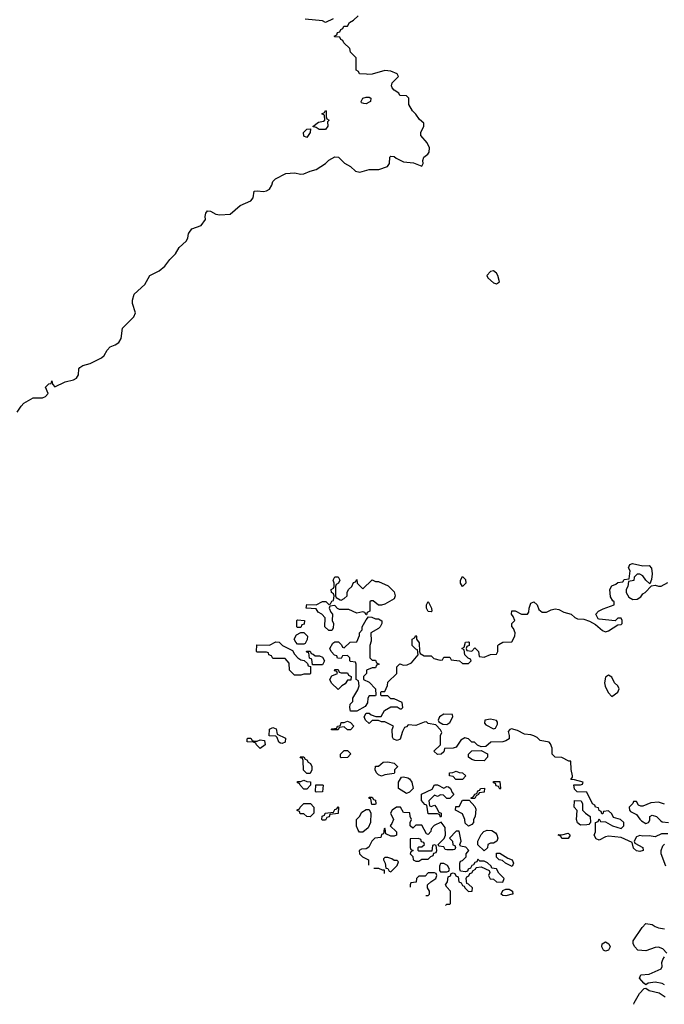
# Model space of a CAD drawing. Header units: inches. Extents: x 2380249 to 2585472, y 382747 to 546448.
# Tile 67 of 256: x 2448803 to 2452948, y 445041 to 451375. Entities that reach past the tile are written whole.
import ezdxf

# ---------------------------------------------------------------- set-up
doc = ezdxf.new("R2010")
doc.units = ezdxf.units.IN
doc.header["$MEASUREMENT"] = 0
for name, color, linetype in [('C4444', 7, 'Continuous'), ('C4445', 7, 'Continuous'), ('C4454', 7, 'Continuous'), ('C4455', 7, 'Continuous')]:
    doc.layers.add(name, color=color, linetype=linetype)

msp = doc.modelspace()

# ---------------------------------------------------------------- linework, layer by layer
at = {"layer": 'C4444', "color": 4, "elevation": 56}
msp.add_lwpolyline([(2448787, 448850), (2448812.3, 448890), (2448830, 448907.7), (2448890, 448942), (2448950, 448942.8), (2448969, 448951), (2448986, 448970), (2448970, 449012), (2448990, 449032), (2449006, 449034), (2449010, 449052), (2449014, 449030), (2449030, 449014), (2449094.8, 449045.2), (2449150, 449059.1), (2449169, 449070), (2449180.9, 449090), (2449184, 449130), (2449190, 449138), (2449209.4, 449150.6), (2449256.5, 449163.5), (2449330, 449201), (2449345.6, 449214.4), (2449365.2, 449250), (2449384, 449270), (2449416.6, 449283.4), (2449440.7, 449299.3), (2449455.1, 449324.9), (2449464, 449390), (2449536.5, 449463.5), (2449548.7, 449490), (2449529, 449550), (2449529.2, 449570), (2449539.3, 449610), (2449607.9, 449672.1), (2449639, 449730), (2449699.3, 449760.7), (2449736, 449790), (2449767.7, 449832.3), (2449805.2, 449870), (2449829.2, 449910), (2449873.2, 449950), (2449883.7, 449970), (2449889.6, 450000)], dxfattribs=at)
at = {"layer": 'C4445', "color": 4, "elevation": 56}
msp.add_lwpolyline([(2449889.6, 450000), (2449890, 450002), (2449909, 450030), (2449970, 450052), (2449998, 450090), (2449995.3, 450110), (2449999, 450130), (2450000, 450131.3)], dxfattribs=at)
at = {"layer": 'C4454', "color": 4}
for points, elevation in [([(2451850, 449759.3), (2451830, 449756), (2451806.8, 449730), (2451813.7, 449713.7), (2451850, 449682.8), (2451870, 449676), (2451888.7, 449690), (2451878, 449730), (2451870, 449744)], 56), ([(2450870, 447642), (2450890, 447652), (2450908, 447670), (2450908.9, 447691.1), (2450918, 447710), (2450938, 447730), (2450950, 447754), (2450962, 447758), (2450970, 447774), (2450974, 447750), (2451010, 447714), (2451070, 447772), (2451090, 447762), (2451110, 447762), (2451172.7, 447732.7), (2451210, 447694), (2451218, 447670), (2451210.8, 447649.2), (2451150, 447615.3), (2451130, 447608), (2451110, 447608), (2451076.4, 447636.4), (2451063.6, 447636.4), (2451054, 447630), (2451054, 447570), (2451038, 447562), (2451034, 447546), (2451030, 447546), (2451022, 447562), (2451010, 447566), (2450970, 447558), (2450920.4, 447580.4), (2450860.4, 447580.4), (2450847.3, 447587.3), (2450830, 447606), (2450798, 447602), (2450794, 447590), (2450803.6, 447563.6), (2450814, 447550), (2450812, 447510), (2450822, 447490), (2450819.6, 447460.4), (2450810, 447446), (2450790, 447446), (2450766, 447470), (2450767.3, 447527.3), (2450746, 447550), (2450723.1, 447563.1), (2450710, 447586), (2450646, 447590), (2450650, 447614), (2450710, 447612), (2450750, 447632), (2450771.6, 447631.6), (2450790, 447614), (2450802, 447618), (2450810, 447634), (2450822, 447638), (2450826, 447670), (2450822, 447682), (2450808, 447690), (2450806, 447710), (2450822, 447718), (2450826, 447730), (2450826, 447750), (2450818, 447770), (2450829.1, 447790.9), (2450850, 447792), (2450862, 447770), (2450854, 447750), (2450838, 447742), (2450834, 447730), (2450834, 447670), (2450838, 447658), (2450863.6, 447643.6)], 52), ([(2451650, 447728), (2451638, 447750), (2451638, 447770), (2451650, 447794), (2451670, 447774), (2451671.3, 447750)], 52), ([(2451450, 447566), (2451430, 447568), (2451418, 447590), (2451418, 447610), (2451430, 447632), (2451452, 447590), (2451454, 447570)], 52), ([(2451090, 447522), (2451110, 447522), (2451131.6, 447508.4), (2451132, 447490), (2451122, 447470), (2451110, 447458), (2451062, 447430), (2451063.6, 447376.4), (2451054, 447350), (2451054, 447270), (2451070, 447254), (2451090, 447254), (2451098, 447238), (2451114, 447230), (2451098, 447222), (2451090, 447206), (2451070, 447206), (2451034, 447190), (2451034, 447170), (2451014, 447150), (2451014, 447130), (2451050, 447114), (2451091.1, 447071.1), (2451094, 447030), (2451090, 447026), (2451050, 447026), (2451042, 447010), (2451039.6, 446980.4), (2451023.6, 446956.4), (2450970, 446928), (2450930, 446926), (2450926, 446950), (2450928.4, 446971.6), (2450946, 446990), (2450946, 447010), (2450976.4, 447063.6), (2450986, 447090), (2450982, 447122), (2450966, 447130), (2450966, 447230), (2450962, 447242), (2450930, 447246), (2450926, 447250), (2450926, 447270), (2450910, 447286), (2450878, 447282), (2450870, 447266), (2450847.3, 447267.3), (2450842, 447282), (2450827.3, 447287.3), (2450806, 447310), (2450798, 447330), (2450816.4, 447363.6), (2450830, 447374), (2450852.7, 447372.7), (2450872.7, 447352.7), (2450878, 447338), (2450890, 447334), (2450928.4, 447371.6), (2450970, 447374), (2450987.3, 447412.7), (2450988.4, 447431.6), (2451006, 447450), (2451006, 447470), (2451030, 447514), (2451046, 447534), (2451067.3, 447532.7)], 52), ([(2450590, 447466), (2450586, 447470), (2450586, 447510), (2450590, 447514), (2450634, 447510), (2450632.7, 447487.3), (2450618, 447482), (2450610, 447466)], 52), ([(2450590, 447358), (2450578, 447370), (2450568, 447390), (2450582, 447418), (2450610, 447434), (2450630, 447434), (2450654, 447410), (2450651.6, 447388.4), (2450638, 447362), (2450630, 447358)], 52), ([(2450570, 447158), (2450538, 447190), (2450536.4, 447236.4), (2450510, 447266), (2450430, 447266), (2450422, 447282), (2450406, 447290), (2450402, 447302), (2450390, 447306), (2450330, 447306), (2450326, 447310), (2450327.3, 447352.7), (2450408.4, 447351.6), (2450450, 447372), (2450471.6, 447371.6), (2450494, 447350), (2450558, 447318), (2450570, 447294), (2450592, 447270), (2450610, 447258), (2450632, 447252), (2450652.7, 447232.7), (2450658, 447218), (2450674, 447214), (2450674, 447170), (2450670, 447166), (2450630, 447166), (2450610, 447158)], 52), ([(2450702, 447282), (2450730, 447282), (2450750, 447274), (2450762, 447250), (2450750, 447226), (2450686, 447226), (2450682, 447262), (2450667.3, 447267.3), (2450662, 447302), (2450650, 447306), (2450647.3, 447312.7), (2450670, 447314), (2450678, 447298), (2450690, 447294)], 52), ([(2450870, 447174), (2450910, 447174), (2450918, 447158), (2450934, 447150), (2450932.7, 447127.3), (2450910, 447126), (2450896.9, 447103.1), (2450874, 447090), (2450850, 447066), (2450807.3, 447107.3), (2450798, 447130), (2450810, 447154), (2450846, 447170), (2450842, 447182), (2450827.3, 447187.3), (2450830, 447194), (2450850, 447194), (2450858, 447178)], 52), ([(2452590, 447158), (2452570, 447146), (2452562.8, 447110), (2452567.3, 447087.3), (2452586.4, 447046.4), (2452610, 447022), (2452648.7, 447050), (2452657.2, 447070), (2452648.7, 447090), (2452628, 447110), (2452610, 447146)], 52), ([(2451530, 446908.7), (2451502, 446890), (2451494, 446870), (2451498, 446858), (2451523.6, 446843.6), (2451550, 446842), (2451570, 446854), (2451588, 446890), (2451586, 446906)], 52), ([(2450490, 446718), (2450480.4, 446720.4), (2450468.4, 446728.4), (2450458, 446758), (2450450, 446766), (2450407.3, 446767.3), (2450408.9, 446811.1), (2450430, 446822), (2450452.7, 446812.7), (2450458, 446778), (2450512.7, 446752.7), (2450510, 446728)], 52), ([(2450910, 446806), (2450890, 446826), (2450858, 446822), (2450850, 446806), (2450810, 446806), (2450806, 446810), (2450810, 446814), (2450842, 446818), (2450846, 446830), (2450866, 446834), (2450870, 446854), (2450890, 446854), (2450910, 446862), (2450930, 446854), (2450952, 446830), (2450930, 446806)], 52), ([(2451830, 446875.3), (2451794, 446870), (2451792, 446850), (2451799.6, 446839.6), (2451850, 446814), (2451862, 446818), (2451876.4, 446843.6), (2451876.4, 446856.4), (2451870, 446866)], 52), ([(2450310, 446734), (2450330, 446734), (2450350, 446742), (2450378, 446738), (2450382, 446710), (2450350, 446686), (2450326, 446710), (2450322, 446722), (2450307.3, 446727.3), (2450266, 446730), (2450266, 446750), (2450270, 446754), (2450290, 446754), (2450298, 446738)], 52), ([(2450650, 446526), (2450627.3, 446547.3), (2450626, 446610), (2450622, 446622), (2450610, 446626), (2450607.3, 446632.7), (2450630, 446634), (2450638, 446618), (2450650, 446614), (2450658, 446598), (2450674, 446590), (2450682, 446570), (2450682, 446550), (2450670, 446526)], 52), ([(2450870, 446626), (2450866, 446630), (2450866, 446650), (2450890, 446674), (2450910, 446674), (2450931.6, 446651.6), (2450910, 446628)], 52), ([(2451790, 446608), (2451730, 446608.7), (2451710, 446615.3), (2451689.2, 446630), (2451688.7, 446650), (2451710, 446672), (2451770, 446674), (2451811.6, 446651.6), (2451812, 446630)], 52), ([(2451130, 446508), (2451110, 446518), (2451098, 446530), (2451088, 446550), (2451090, 446574), (2451110, 446574), (2451140.4, 446599.6), (2451170, 446602), (2451210, 446592), (2451231.6, 446571.6), (2451231.6, 446568.4), (2451214, 446550), (2451214, 446530), (2451210, 446526), (2451150, 446518)], 52), ([(2451650, 446488), (2451608.4, 446488.4), (2451590, 446506), (2451566, 446510), (2451566, 446530), (2451587.3, 446532.7), (2451610, 446542), (2451630, 446532), (2451650, 446531.3), (2451672, 446510)], 52), ([(2450630, 446426), (2450606, 446450), (2450602, 446462), (2450590, 446466), (2450590, 446474), (2450610, 446474), (2450630, 446482), (2450650, 446474), (2450672.7, 446472.7), (2450674, 446450), (2450650, 446426)], 52), ([(2450710, 446406), (2450706, 446410), (2450708, 446452), (2450750, 446454), (2450754, 446450), (2450750, 446408)], 52), ([(2451290, 446398), (2451238, 446430), (2451238, 446470), (2451258, 446502), (2451270, 446504.7), (2451298, 446498), (2451310.7, 446490.7), (2451324.7, 446470), (2451334, 446430), (2451310, 446406)], 52), ([(2451530, 446432), (2451550, 446442), (2451559.6, 446439.6), (2451574, 446430), (2451583.6, 446403.6), (2451594, 446390), (2451570, 446366), (2451550, 446366), (2451527.3, 446387.3), (2451510, 446388), (2451490, 446378), (2451470, 446386), (2451434, 446350), (2451438, 446318), (2451450, 446314), (2451470, 446322), (2451482, 446310), (2451498, 446278), (2451514, 446270), (2451514, 446250), (2451510, 446246), (2451502, 446262), (2451490, 446266), (2451430, 446266), (2451422, 446322), (2451407.3, 446327.3), (2451387.3, 446352.7), (2451387.3, 446392.7), (2451455.3, 446424.7), (2451470, 446454), (2451490, 446452)], 52), ([(2451890, 446426), (2451882, 446442), (2451867.3, 446447.3), (2451862, 446462), (2451850, 446466), (2451850, 446474), (2451890, 446474), (2451894, 446430)], 52), ([(2451706, 446366), (2451706, 446370), (2451722, 446378), (2451730, 446394), (2451742, 446398), (2451750, 446414), (2451762, 446418), (2451766, 446430), (2451791.3, 446431.3), (2451790, 446406), (2451758, 446402), (2451754, 446390), (2451738, 446382), (2451730, 446366)], 52), ([(2450670, 446248), (2450648.7, 446248.7), (2450630, 446266), (2450607.3, 446267.3), (2450602, 446282), (2450587.3, 446287.3), (2450587.3, 446292.7), (2450602, 446298), (2450606, 446310), (2450630, 446332), (2450672.7, 446332.7), (2450694, 446310), (2450694, 446270)], 52), ([(2451090, 446326), (2451067.3, 446327.3), (2451062, 446362), (2451050, 446366), (2451050, 446374), (2451070, 446374), (2451078, 446358), (2451090, 446354), (2451094, 446330)], 52), ([(2451690, 446188), (2451667.3, 446207.3), (2451666, 446230), (2451650, 446266), (2451606, 446290), (2451607.3, 446312.7), (2451630, 446314), (2451650, 446354), (2451694, 446354), (2451730, 446314), (2451736.9, 446296.9), (2451732, 446250), (2451722, 446230), (2451722, 446210), (2451710, 446198)], 52), ([(2452410, 446194), (2452389, 446209), (2452384, 446230), (2452388.4, 446288.4), (2452368, 446310), (2452370, 446352), (2452414, 446350), (2452422, 446330), (2452422, 446290), (2452442, 446270), (2452472, 446250), (2452474, 446210), (2452470, 446206), (2452462, 446198), (2452450, 446195.3)], 52), ([(2450750, 446226), (2450746, 446230), (2450748, 446252), (2450762, 446258), (2450768.4, 446271.6), (2450822, 446278), (2450830, 446294), (2450842, 446298), (2450850, 446312), (2450854, 446310), (2450852, 446268), (2450798, 446262), (2450792.7, 446247.3), (2450778, 446242), (2450770, 446226)], 52), ([(2451010, 446148), (2450988.4, 446148.4), (2450980.4, 446160.4), (2450968, 446188), (2450968, 446230), (2450988, 446250), (2451003.1, 446276.9), (2451030, 446294), (2451050, 446294), (2451062, 446270), (2451058, 446210), (2451043.6, 446176.4)], 52), ([(2451790, 446028), (2451750, 446066), (2451748, 446090), (2451770, 446134), (2451787.3, 446152.7), (2451810, 446162), (2451839.6, 446159.6), (2451863.6, 446143.6), (2451871.6, 446131.6), (2451878, 446110), (2451872, 446090), (2451850, 446078), (2451830, 446078), (2451814, 446070), (2451811.6, 446048.4)], 52), ([(2452290, 446108), (2452282, 446122), (2452266, 446130), (2452270, 446134), (2452290, 446132), (2452330, 446142), (2452342, 446130), (2452330, 446108)], 52), ([(2451367.3, 446107.3), (2451314, 446106), (2451314, 446050), (2451318, 446038), (2451334, 446030), (2451318, 446022), (2451314, 446010), (2451332, 445992), (2451334, 445970), (2451350, 445962), (2451370, 445962), (2451390, 445974), (2451430, 445974), (2451447.3, 445992.7), (2451462, 445998), (2451466, 446014), (2451482, 446018), (2451486, 446030), (2451482, 446062), (2451470, 446066), (2451458, 446062), (2451454, 446026), (2451370, 446026), (2451366, 446030), (2451366, 446050), (2451370, 446054), (2451390, 446054), (2451406, 446070), (2451402, 446082), (2451387.3, 446087.3), (2451382, 446102)], 52), ([(2451970, 445928), (2451926, 445950), (2451907.3, 445967.3), (2451886, 445970), (2451868.4, 445988.4), (2451870, 446014), (2451890, 446014), (2451941, 445981), (2451970.8, 445970.8), (2451978, 445950)], 52), ([(2451170, 445986), (2451150, 445986), (2451142, 445978), (2451142, 445970), (2451154, 445950), (2451158, 445918), (2451170, 445914), (2451178, 445898), (2451190, 445894), (2451230, 445934), (2451238, 445958), (2451230, 445966), (2451210, 445966), (2451196.4, 445976.4)], 52), ([(2451530, 445948), (2451510, 445946), (2451502, 445930), (2451502, 445902), (2451510, 445894), (2451550, 445894), (2451562, 445898), (2451566, 445910), (2451554.6, 445934.6)], 52), ([(2451930, 445739), (2451910, 445742), (2451898, 445750), (2451910, 445774), (2451930, 445782), (2451950, 445782), (2451972, 445770), (2451974, 445750), (2451970, 445748.7)], 52), ([(2452570, 445382), (2452558, 445390), (2452546, 445410), (2452548.9, 445431.1), (2452570, 445442), (2452592, 445430), (2452601, 445410), (2452590, 445389)], 52)]:
    msp.add_lwpolyline(points, close=True, dxfattribs=dict(at, elevation=elevation))
at = {"layer": 'C4454', "color": 4, "elevation": 52}
for points in [[(2452970, 446138), (2452930, 446138), (2452890, 446118), (2452850, 446124), (2452810, 446122), (2452790, 446128), (2452770, 446118), (2452754, 446090), (2452758, 446078), (2452810.8, 446050.8), (2452812, 446030), (2452790, 446024), (2452768.9, 446028.9), (2452750, 446046), (2452742, 446082), (2452670, 446115.3), (2452590, 446122), (2452570, 446118), (2452530, 446098), (2452510, 446106), (2452498, 446130), (2452506, 446150), (2452506, 446210), (2452522, 446218), (2452530, 446234), (2452538, 446218), (2452570, 446214), (2452614, 446190), (2452670, 446172), (2452688, 446190), (2452688, 446210), (2452666, 446230), (2452622, 446242), (2452610, 446266), (2452590, 446286), (2452558, 446282), (2452552.7, 446267.3), (2452547.3, 446267.3), (2452542, 446282), (2452528.4, 446288.4), (2452526, 446306), (2452506, 446310), (2452502, 446322), (2452486, 446330), (2452450, 446406), (2452388.4, 446408.4), (2452370, 446426), (2452367.3, 446452.7), (2452410, 446454), (2452422, 446458), (2452426, 446470), (2452370, 446486), (2452347.3, 446487.3), (2452358, 446502), (2452358, 446510), (2452348.4, 446551.6), (2452346, 446606), (2452334, 446606), (2452290, 446628), (2452246, 446630), (2452226, 446650), (2452226, 446690), (2452216.4, 446716.4), (2452207.3, 446727.3), (2452150, 446738), (2452130, 446758), (2452110, 446768.7), (2452090, 446775.3), (2452050, 446778), (2452003.1, 446803.1), (2451966, 446814), (2451954, 446810), (2451944.7, 446795.3), (2451951.3, 446771.3), (2451951.3, 446750), (2451930, 446735.3), (2451910, 446728.7), (2451832.7, 446727.3), (2451799.6, 446700.4), (2451770, 446698), (2451747.3, 446707.3), (2451727.3, 446727.3), (2451710, 446728), (2451688.9, 446748.9), (2451665.4, 446754.6), (2451639.8, 446740.2), (2451610, 446695.3), (2451590, 446688), (2451534, 446686), (2451530, 446666), (2451514, 446650), (2451490, 446648.7), (2451466, 446670), (2451508, 446710), (2451508.7, 446771.3), (2451518, 446790), (2451510, 446806), (2451478, 446838), (2451430, 446848), (2451418, 446858), (2451403.6, 446856.4), (2451350, 446835.3), (2451302, 446838), (2451290, 446826), (2451278, 446822), (2451263.6, 446796.4), (2451250, 446746), (2451230, 446738), (2451207.3, 446747.3), (2451200.4, 446760.4), (2451198, 446810), (2451206, 446830), (2451150, 446858), (2451130, 446858), (2451110, 446866), (2451070, 446866), (2451050, 446848), (2451026, 446870), (2451018, 446890), (2451030, 446914), (2451050, 446914), (2451063.6, 446903.6), (2451092.7, 446892.7), (2451127.3, 446892.7), (2451148.7, 446931.3), (2451190, 446954), (2451230, 446954), (2451250, 446942), (2451258, 446942), (2451266, 446950), (2451262, 446982), (2451210, 447006), (2451190, 447006), (2451170, 447026), (2451130, 447026), (2451126, 447030), (2451126, 447050), (2451130, 447054), (2451150, 447054), (2451167.3, 447092.7), (2451170, 447114), (2451228, 447170), (2451227.3, 447212.7), (2451248.4, 447231.6), (2451270, 447222), (2451294.6, 447225.4), (2451323.1, 447236.9), (2451366, 447290), (2451362, 447322), (2451350, 447326), (2451326, 447350), (2451326, 447390), (2451342, 447398), (2451350, 447414), (2451354, 447410), (2451354, 447390), (2451372.7, 447367.3), (2451374, 447310), (2451378, 447298), (2451403.6, 447283.6), (2451450, 447282), (2451465.4, 447265.4), (2451506, 447254), (2451522, 447258), (2451530, 447274), (2451570, 447274), (2451578, 447258), (2451631.6, 447251.6), (2451650, 447234), (2451690, 447234), (2451706, 447250), (2451702, 447262), (2451687.3, 447267.3), (2451666, 447290), (2451662, 447322), (2451646, 447330), (2451662, 447338), (2451668.7, 447371.3), (2451690, 447374), (2451694, 447370), (2451694, 447350), (2451678, 447342), (2451674, 447330), (2451678, 447318), (2451710, 447314), (2451730, 447334), (2451754, 447310), (2451758, 447278), (2451790, 447274), (2451830, 447292), (2451870, 447294), (2451878, 447310), (2451878, 447350), (2451883.1, 447356.9), (2451910, 447371.3), (2451968, 447372), (2451988, 447410), (2451988.7, 447430), (2451979, 447459), (2451968.4, 447471.6), (2451968.4, 447491.6), (2451986, 447510), (2451976.4, 447536.4), (2451966, 447550), (2451967.3, 447572.7), (2451990, 447572), (2452030, 447551.3), (2452068.4, 447551.6), (2452076.4, 447563.6), (2452079, 447590), (2452090, 447622), (2452110, 447631.3), (2452131.3, 447610), (2452141, 447581), (2452163.6, 447563.6), (2452190, 447564.7), (2452220.2, 447579.8), (2452245.4, 447585.4), (2452270, 447581), (2452302.8, 447562.8), (2452350, 447551.3), (2452372, 447530), (2452390, 447521), (2452430, 447518.8), (2452466.4, 447506.4), (2452505.4, 447485.4), (2452550, 447446), (2452570, 447438), (2452590, 447444.7), (2452650, 447482), (2452670, 447484.7), (2452678, 447490), (2452678, 447510), (2452670, 447526), (2452650, 447526), (2452632, 447508), (2452530, 447518), (2452522, 447522), (2452508, 447550), (2452526, 447570), (2452554.6, 447585.4), (2452626, 447610), (2452626, 447630), (2452616.4, 447636.4), (2452603.1, 447663.1), (2452598, 447710), (2452610, 447734), (2452636.4, 447743.6), (2452650, 447754), (2452682, 447758), (2452690, 447774), (2452722, 447778), (2452728, 447830), (2452718, 447850), (2452726, 447870), (2452744, 447876), (2452810, 447861), (2452850, 447864.7), (2452866.4, 447846.4), (2452870.5, 447809.5), (2452865.4, 447774.6), (2452854, 447746), (2452828.7, 447768.7), (2452810, 447798), (2452790, 447808), (2452772.7, 447807.3), (2452754, 447790), (2452752.7, 447767.3), (2452718, 447762), (2452714, 447730), (2452702, 447710), (2452702, 447690), (2452719.6, 447659.6), (2452746.4, 447646.4), (2452773.2, 447646.8), (2452797.2, 447662.8), (2452810, 447682), (2452826, 447690), (2452866, 447734), (2452890, 447738), (2452910, 447731.3), (2452928.4, 447731.6), (2452970, 447754.8)], [(2452949.5, 446329.5), (2452910, 446341.2), (2452862, 446338), (2452810, 446315.3), (2452796.4, 446316.4), (2452783.1, 446323.1), (2452770, 446346), (2452750, 446346), (2452746, 446334), (2452722, 446310), (2452724.7, 446290), (2452730, 446282), (2452770, 446262), (2452790, 446232), (2452802, 446222), (2452830, 446204.7), (2452846, 446210), (2452854, 446226), (2452855.3, 446250), (2452870, 446258.8), (2452898, 446250), (2452922.8, 446222.8), (2452935.3, 446215.3), (2452974, 446210)], [(2451541.2, 445676.1), (2451550, 445686), (2451570, 445686), (2451574, 445690), (2451574, 445770), (2451550, 445794), (2451542, 445810), (2451554, 445830), (2451558, 445862), (2451572.7, 445867.3), (2451578, 445882), (2451590, 445886), (2451602, 445882), (2451607.3, 445867.3), (2451622, 445862), (2451626, 445830), (2451642, 445822), (2451650, 445806), (2451662, 445802), (2451666, 445790), (2451690, 445766), (2451712, 445768), (2451714, 445790), (2451690, 445814), (2451678, 445818), (2451674, 445850), (2451678, 445862), (2451692, 445868), (2451698, 445882), (2451710, 445886), (2451718, 445902), (2451734, 445910), (2451738, 445922), (2451770, 445926), (2451822, 445902), (2451826, 445890), (2451818, 445870), (2451827.3, 445847.3), (2451850, 445846), (2451868.4, 445828.4), (2451910, 445826), (2451918, 445850), (2451884.7, 445884.7), (2451870, 445912), (2451838, 445918), (2451834, 445930), (2451811.6, 445951.6), (2451790, 445962), (2451762, 445962), (2451750, 445974), (2451742, 445958), (2451730, 445954), (2451722, 445938), (2451710, 445934), (2451702, 445918), (2451686, 445910), (2451682, 445898), (2451670, 445894), (2451638, 445898), (2451634, 445910), (2451634, 445950), (2451638, 445962), (2451650, 445966), (2451674, 445990), (2451674, 446010), (2451692, 446030), (2451671.6, 446051.6), (2451638, 446058), (2451634, 446070), (2451642, 446090), (2451630, 446154), (2451610, 446154), (2451566, 446110), (2451586, 446090), (2451588, 446068), (2451602, 446062), (2451606, 446050), (2451602, 446038), (2451590, 446034), (2451550, 446034), (2451538, 446038), (2451530, 446054), (2451498, 446058), (2451494, 446070), (2451532.7, 446107.3), (2451542, 446130), (2451539.6, 446179.6), (2451512.7, 446212.7), (2451468.9, 446191.1), (2451448, 446170), (2451447.3, 446152.7), (2451430, 446134), (2451418, 446138), (2451390, 446194), (2451350, 446194), (2451330, 446174), (2451314, 446190), (2451314, 446210), (2451322, 446230), (2451314, 446250), (2451312.7, 446272.7), (2451270, 446274), (2451252, 446310), (2451226, 446310), (2451198, 446290), (2451188, 446270), (2451206, 446230), (2451196.4, 446203.6), (2451186, 446190), (2451226, 446150), (2451226, 446130), (2451210, 446122), (2451190, 446122), (2451158, 446138), (2451154, 446170), (2451150, 446174), (2451146, 446170), (2451142, 446138), (2451130, 446134), (2451126, 446114), (2451086, 446110), (2451068.4, 446091.6), (2451048.4, 446051.6), (2451030, 446042), (2451000.4, 446039.6), (2450986, 446030), (2450988, 446010), (2451008, 445990), (2451046, 445970), (2451046, 445935.7)], [(2452957, 445930), (2452928, 446010), (2452928, 446030), (2452939, 446061), (2452950, 446072)], [(2451079.8, 445918), (2451110, 445918), (2451134, 445906), (2451146, 445906), (2451146, 445883.3)], [(2451470, 445886), (2451430, 445886), (2451410, 445866), (2451370, 445866), (2451354, 445850), (2451352.7, 445827.3), (2451318, 445822), (2451314, 445810), (2451314, 445795.2)], [(2451415.5, 445742), (2451430, 445742), (2451438, 445750), (2451438, 445770), (2451426, 445790), (2451426, 445810), (2451446, 445830), (2451478, 445850), (2451486, 445870), (2451482, 445882), (2451470, 445886)], [(2452964, 445370), (2452938.3, 445398.3), (2452910, 445407.8), (2452890, 445406.3), (2452830, 445385.6), (2452778, 445390), (2452759, 445410), (2452748.7, 445430), (2452748.7, 445450), (2452804.7, 445535.3), (2452830, 445562), (2452870, 445554.8), (2452890, 445540.7), (2452910, 445533.4), (2452950, 445527.7)], [(2452950, 445166), (2452934, 445174), (2452890, 445182.9), (2452843.5, 445176.5), (2452830, 445166), (2452816.4, 445176.4), (2452789.2, 445209.2), (2452798, 445230), (2452850, 445234.9), (2452928.7, 445270), (2452934.6, 445285.4), (2452932.7, 445310), (2452939.3, 445330), (2452950, 445346)], [(2452752.4, 445041.1), (2452755.3, 445050), (2452788, 445110), (2452818, 445142), (2452830, 445144.7), (2452851.3, 445130), (2452914.8, 445114.8), (2452954, 445090)]]:
    msp.add_lwpolyline(points, dxfattribs=at)
at = {"layer": 'C4455', "color": 4, "elevation": 56}
for points in [[(2450000, 450131.3), (2450010, 450144.7), (2450030, 450142.8), (2450064.5, 450124.5), (2450090, 450119.1), (2450156.5, 450123.5), (2450220.9, 450179.1), (2450289.6, 450210.4), (2450305.2, 450230), (2450310, 450271.3), (2450330, 450274.8), (2450370, 450270.7), (2450390, 450274), (2450410, 450286), (2450425.2, 450310), (2450430, 450334), (2450448.4, 450351.6), (2450514, 450386), (2450570.7, 450390.7), (2450610, 450381), (2450630, 450382.8), (2450670, 450401), (2450710, 450411), (2450768.7, 450450), (2450790, 450471.3), (2450830, 450494), (2450854, 450490), (2450891.6, 450451.6), (2450930, 450431.3), (2450962, 450402), (2450990, 450394.8), (2451050, 450411), (2451111.6, 450411.6), (2451168, 450430), (2451182, 450450), (2451184, 450490), (2451190, 450498), (2451210, 450496), (2451224, 450484), (2451270, 450460.7), (2451335.3, 450455.3), (2451390, 450434), (2451398, 450450), (2451395.3, 450470), (2451402, 450490), (2451428, 450510), (2451436.4, 450523.6), (2451438, 450550), (2451423.1, 450583.1), (2451382, 450630), (2451382, 450650), (2451402, 450690), (2451402, 450710), (2451373.6, 450733.6), (2451350, 450768), (2451328, 450790), (2451306, 450830), (2451306, 450870), (2451290, 450886), (2451248.4, 450888.4), (2451242, 450902), (2451210, 450922), (2451198, 450938), (2451194, 450950), (2451199, 450970), (2451239, 451010), (2451230, 451028), (2451190, 451045.2), (2451150, 451049.2), (2451070, 451024), (2451042, 451022), (2451034, 451026), (2450987.3, 451027.3), (2450982, 451042), (2450966, 451050), (2450966, 451130), (2450930, 451166), (2450926, 451190), (2450887.3, 451227.3), (2450882, 451242), (2450867.3, 451247.3), (2450862, 451262), (2450830, 451266), (2450826, 451270), (2450842, 451278), (2450847.3, 451292.7), (2450862, 451298), (2450867.3, 451312.7), (2450882, 451318), (2450887.3, 451332.7), (2450910, 451334), (2450923.1, 451356.9), (2450950, 451372), (2450980.4, 451399.6)], [(2450819.8, 451380.2), (2450770, 451358), (2450750, 451368), (2450638, 451378)]]:
    msp.add_lwpolyline(points, dxfattribs=at)
for points in [[(2451030, 450834), (2451015.3, 450835.3), (2451000.4, 450840.4), (2450998, 450850), (2451009, 450871), (2451030, 450878), (2451050, 450878), (2451062, 450870), (2451058, 450850), (2451050, 450845.2)], [(2450770, 450669), (2450729.6, 450669.6), (2450710, 450682), (2450687.3, 450687.3), (2450724, 450716), (2450756.4, 450723.6), (2450766, 450730), (2450762, 450762), (2450746, 450770), (2450762, 450778), (2450770, 450791.3), (2450774, 450790), (2450774, 450750), (2450778, 450738), (2450794, 450730), (2450782, 450718), (2450784.7, 450690)], [(2450650, 450618), (2450630, 450626), (2450628, 450650), (2450649.1, 450670.9), (2450672.7, 450672.7), (2450671, 450650)]]:
    msp.add_lwpolyline(points, close=True, dxfattribs=at)

doc.saveas('drawing.dxf')
